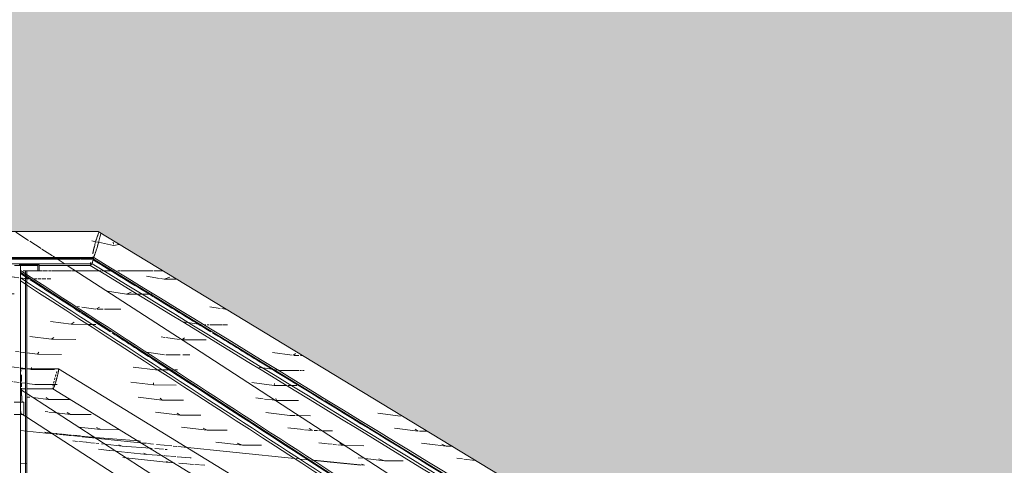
# Model space of a CAD drawing. Header units: millimetres. Extents: x -121668 to 127737, y 1553 to 34854.
# Tile 65 of 94: x 99561 to 101138, y 8689 to 9403. Entities that reach past the tile are written whole.
import ezdxf

# ---------------------------------------------------------------- set-up
doc = ezdxf.new("R2010")
doc.units = ezdxf.units.MM
for name, color, linetype, lineweight in [('A-DETL-GENF', 92, 'Continuous', 20), ('A-DETL-THIN', 151, 'Continuous', 9), ('A-FLOR', 192, 'Continuous', 9), ('A-FLOR-HRAL', 11, 'Continuous', 9), ('A-FLOR-PATT', 8, 'Continuous', 9)]:
    doc.layers.add(name, color=color, linetype=linetype, lineweight=lineweight)

# ---------------------------------------------------------------- blocks, each defined once
blk = doc.blocks.new('Railings 6 - Railings 6-15750741-Copy of GBP_SOUTH ELEVATION')
at = {"layer": 'A-FLOR-HRAL'}
for p, q in [((95152, 9049.1), (95131.7, 9062.3)), ((95172, 9036.2), (95154.2, 9047.7)), ((95190.6, 9024.1), (95173.5, 9035.2)), ((93712.7, 9011.6), (95253.9, 9011.6)), ((95256.5, 9021.5), (93715.5, 9021.5)), ((94742.9, 9019), (95234.3, 9019)), ((95139.1, 9010), (95136.9, 9010)), ((95139.1, 9010), (95166.8, 9010)), ((95169, 9010), (95139.1, 9010)), ((95139.1, 9010), (95139.1, 8170)), ((95169, 9010), (95166.8, 9010)), ((95169, 9000), (95169, 9010)), ((95193.8, 9022), (95191.3, 9023.7)), ((95209.1, 9012.1), (95196.2, 9020.5)), ((95235.2, 9019), (95253.4, 9019)), ((95251.4, 9011.6), (95252, 9014)), ((95252, 9014), (95251.4, 9011.6)), ((95253.4, 9019), (95255, 9020.3)), ((95255, 9020.3), (95253.4, 9019)), ((95254.6, 9020.2), (95586.9, 8816.5)), ((95255, 9020.3), (95256.5, 9021.5)), ((95256.5, 9021.5), (95255, 9020.3)), ((95129.3, 9009), (95139.2, 9009)), ((95149, 8991.5), (95139.1, 8997.9)), ((95140.2, 9009), (95167.2, 9009)), ((95146.9, 9000), (95146.9, 8170)), ((95149.1, 9000), (95146.9, 9000)), ((95166.8, 9000), (95149.1, 9000)), ((95149.1, 8170), (95149.1, 9000)), ((95149.1, 9000), (95169, 9000)), ((95166.8, 9008.9), (95166.8, 9000)), ((95169, 9000), (95166.8, 9000)), ((95169.1, 9009), (95250.7, 9009)), ((95147.2, 8843.4), (95139.1, 8843.4)), ((95139.3, 8840), (95141, 8840)), ((95200, 8843.4), (95149.1, 8843.4)), ((95200, 8843.4), (96074.6, 8307.4)), ((95139.3, 8825.8), (95139.3, 8833.8)), ((95139.3, 8822.8), (95139.3, 8825.4)), ((95139.3, 8818.1), (95139.3, 8821)), ((95141, 8833.6), (95141, 8825.9)), ((95141, 8825.3), (95141, 8822.8)), ((95141, 8820.9), (95141, 8818.2)), ((95139.1, 8811.4), (95146.8, 8811.4)), ((95139.3, 8814.5), (95139.3, 8817.6)), ((95139.3, 8800), (95139.3, 8812.1)), ((95141, 8817.5), (95141, 8814.5)), ((95141, 8812.4), (95141, 8800)), ((95149.1, 8803.7), (95141, 8808.9)), ((95149.1, 8811.4), (95191.1, 8811.4)), ((95191, 8811.4), (96072, 8271.4)), ((95586.9, 8816.5), (95624.3, 8793.6)), ((95139.1, 8790), (95129.2, 8790)), ((95144.4, 8790), (95139.1, 8790)), ((95139.3, 8797.4), (95139.3, 8799.8)), ((95141.9, 8790), (95144.4, 8790)), ((95144.4, 8790), (95144.4, 8770)), ((95626.2, 8792.4), (95955.2, 8590.8)), ((95139.3, 8780), (95139.3, 8788.3)), ((95129.2, 8770), (95139.1, 8770)), ((95142.3, 8770), (95139.1, 8772)), ((95139.1, 8770), (95144.4, 8770)), ((95144.4, 8770), (95140.2, 8770)), ((95149.1, 8765.6), (95142.3, 8770))]:
    blk.add_line(p, q, dxfattribs=at)
at = {"layer": 'A-FLOR-HRAL', "flags": 128}
for points in [[(93714.5, 9020.1), (94294.5, 9020.1), (94873.7, 9020.1), (95254.7, 9020.1)], [(95253.9, 9011.6), (95252.3, 9010.3), (95250.7, 9009)], [(95250.7, 9009), (95252.3, 9010.3), (95253.9, 9011.6)], [(95256.5, 9021.5), (95255.2, 9016.6), (95253.9, 9011.6)], [(95253.9, 9011.6), (95255.2, 9016.6), (95256.5, 9021.5)], [(96074.6, 8450), (95417.8, 8877), (95213.8, 9009)], [(95957.1, 8466.8), (95404.7, 8825.9), (95149, 8991.5)], [(96074.6, 8202.5), (95376.7, 8656.3), (95149.1, 8803.7)], [(96074.6, 8164.3), (95368.4, 8623.6), (95149.1, 8765.6)]]:
    blk.add_lwpolyline(points, dxfattribs=at)
at = {"layer": 'A-FLOR-HRAL'}
for centre in [(95141.9, 8800), (95140.2, 8780)]:
    blk.add_ellipse(centre, major_axis=(0, 10), ratio=0.088352, start_param=1.570796, end_param=3.141593, dxfattribs=at)
for points, knots in [([(95262.5, 9056.2), (95262.7, 9056.8), (95263.2, 9058.2), (95263.9, 9060.3), (95264.5, 9061.9), (95264.8, 9062.8), (95264.9, 9063)], [-0.8189296, -0.8189296, -0.8189296, -0.8189296, -0.7916667, -0.7569444, -0.7222222, -0.7101479, -0.7101479, -0.7101479, -0.7101479]), ([(95264.9, 9063), (95264.8, 9062.8), (95264.3, 9061.5), (95263.5, 9059.3), (95262.8, 9057.1), (95262.5, 9056.2)], [-0.2897585, -0.2897585, -0.2897585, -0.2897585, -0.2777778, -0.2222222, -0.1809807, -0.1809807, -0.1809807, -0.1809807]), ([(95266.9, 9055.9), (95267, 9056.5), (95267.3, 9057.8), (95267.6, 9059), (95267.7, 9059.6)], [-0.88887418, -0.88887418, -0.88887418, -0.88887418, -0.86111111, -0.83286658, -0.83286658, -0.83286658, -0.83286658]), ([(95264.8, 9047.7), (95263.8, 9044), (95262.3, 9038.8), (95260.4, 9032.9), (95259.4, 9030), (95258.6, 9027.9), (95257.9, 9026), (95257, 9023.8), (95256.3, 9022.3), (95255.9, 9021.5), (95255.8, 9021.4)], [-1, -1, -1, -1, -0.8611111, -0.7916667, -0.7569444, -0.7222222, -0.6875, -0.6527778, -0.5833333, -0.5669802, -0.5669802, -0.5669802, -0.5669802]), ([(95260.9, 9051.1), (95261.1, 9051.8), (95261.6, 9053.4), (95262.1, 9055), (95262.4, 9055.9)], [-0.88888889, -0.88888889, -0.88888889, -0.88888889, -0.86111111, -0.82299841, -0.82299841, -0.82299841, -0.82299841]), ([(95262.4, 9055.9), (95262.3, 9055.6), (95261.8, 9054.1), (95261.3, 9052.5), (95260.9, 9051.1)], [-0.17691601, -0.17691601, -0.17691601, -0.17691601, -0.16666667, -0.11111111, -0.11111111, -0.11111111, -0.11111111]), ([(95254.9, 9027.3), (95255.1, 9028.3), (95255.3, 9029.6), (95255.6, 9030.9), (95255.6, 9031)], [-0.22222222, -0.22222222, -0.22222222, -0.22222222, -0.16666667, -0.16095796, -0.16095796, -0.16095796, -0.16095796]), ([(95255.6, 9031), (95255.4, 9030), (95255.2, 9028.7), (95255, 9027.6), (95254.9, 9027.3)], [-0.83898306, -0.83898306, -0.83898306, -0.83898306, -0.79166667, -0.77777778, -0.77777778, -0.77777778, -0.77777778]), ([(95255.7, 9031.3), (95255.9, 9032.3), (95256.4, 9034.6), (95257, 9037.1), (95257.4, 9038.7), (95257.5, 9038.8)], [-0.1559435, -0.1559435, -0.1559435, -0.1559435, -0.1111111, -0.0555556, -0.0487677, -0.0487677, -0.0487677, -0.0487677]), ([(95257.5, 9038.8), (95256.9, 9036.6), (95256.3, 9034.1), (95255.8, 9031.7), (95255.7, 9031.3)], [-0.9512269, -0.9512269, -0.9512269, -0.9512269, -0.8611111, -0.8440022, -0.8440022, -0.8440022, -0.8440022]), ([(95255.8, 9021.4), (95255.9, 9021.5), (95256.1, 9021.9), (95256.5, 9022.7), (95257, 9023.8), (95257.3, 9024.6), (95257.5, 9025)], [-0.43293194, -0.43293194, -0.43293194, -0.43293194, -0.41666667, -0.38888889, -0.36111111, -0.33333333, -0.33333333, -0.33333333, -0.33333333]), ([(95257.5, 9025), (95257.7, 9025.5), (95258.1, 9026.4), (95258.8, 9028.4), (95259.4, 9030.1), (95259.9, 9031.3)], [-0.3332864, -0.3332864, -0.3332864, -0.3332864, -0.3055556, -0.2777778, -0.2222222, -0.2222222, -0.2222222, -0.2222222]), ([(95259.9, 9031.3), (95260.3, 9032.5), (95261.1, 9035.1), (95262, 9037.8), (95262.4, 9039.2)], [-0.2220923, -0.2220923, -0.2220923, -0.2220923, -0.1666667, -0.1111111, -0.1111111, -0.1111111, -0.1111111]), ([(95254.3, 9022.4), (95254.3, 9022.2), (95254.2, 9021.7), (95254.2, 9021), (95254.3, 9020.4), (95254.5, 9020.2), (95254.5, 9020.2)], [-0.6666667, -0.6666667, -0.6666667, -0.6666667, -0.6527778, -0.6180556, -0.5833333, -0.5555556, -0.5555556, -0.5555556, -0.5555556]), ([(95255.6, 9021.1), (95255.6, 9021.1), (95255.4, 9020.8), (95255.1, 9020.4), (95254.8, 9020.1), (95254.6, 9020.1), (95254.5, 9020.2)], [-0.5555556, -0.5555556, -0.5555556, -0.5555556, -0.5486111, -0.5138889, -0.4791667, -0.4444444, -0.4444444, -0.4444444, -0.4444444]), ([(95254.5, 9020.2), (95254.5, 9020.2), (95254.6, 9020.1), (95254.8, 9020.1), (95255.2, 9020.5), (95255.5, 9020.9), (95255.6, 9021.1)], [-0.5555556, -0.5555556, -0.5555556, -0.5555556, -0.5486111, -0.5138889, -0.4791667, -0.4444444, -0.4444444, -0.4444444, -0.4444444]), ([(95196.6, 8836.2), (95196.7, 8836.5), (95197, 8837.3), (95197.3, 8838.1), (95197.5, 8838.7), (95197.6, 8838.9)], [-0.77777778, -0.77777778, -0.77777778, -0.77777778, -0.75694444, -0.72222222, -0.70894521, -0.70894521, -0.70894521, -0.70894521]), ([(95197.6, 8838.9), (95197.5, 8838.7), (95197.2, 8837.9), (95196.9, 8837), (95196.6, 8836.2)], [-0.29097246, -0.29097246, -0.29097246, -0.29097246, -0.27777778, -0.22222222, -0.22222222, -0.22222222, -0.22222222]), ([(95200.1, 8843.4), (95200.1, 8843.3), (95200.2, 8843), (95200.2, 8842), (95200.1, 8840.6), (95199.7, 8838.3), (95198.9, 8834.4), (95198, 8830.9), (95197.5, 8829)], [-0.4444444, -0.4444444, -0.4444444, -0.4444444, -0.3888889, -0.3333333, -0.2777778, -0.2222222, -0.1111111, 0, 0, 0, 0]), ([(95198.9, 8834.3), (95199, 8834.7), (95199.3, 8836.1), (95199.6, 8837.6), (95199.8, 8838.6), (95199.8, 8838.8)], [-0.8888801, -0.8888801, -0.8888801, -0.8888801, -0.8611111, -0.7916667, -0.7777778, -0.7777778, -0.7777778, -0.7777778]), ([(95199.3, 8842.8), (95199.4, 8842.8), (95199.5, 8843), (95199.8, 8843.3), (95199.9, 8843.4), (95200, 8843.4)], [-0.5555556, -0.5555556, -0.5555556, -0.5555556, -0.5486111, -0.5138889, -0.4507277, -0.4507277, -0.4507277, -0.4507277]), ([(95200.1, 8843.4), (95200.1, 8843.4), (95200, 8843.4), (95199.8, 8843.4), (95199.5, 8843.1), (95199.3, 8842.8)], [-0.5555556, -0.5555556, -0.5555556, -0.5555556, -0.5486111, -0.5138889, -0.4444444, -0.4444444, -0.4444444, -0.4444444]), ([(95199.8, 8838.8), (95199.8, 8839), (95199.9, 8839.6), (95200.1, 8840.6), (95200.2, 8841.4), (95200.2, 8841.8), (95200.2, 8842)], [-0.7776323, -0.7776323, -0.7776323, -0.7776323, -0.7569444, -0.7222222, -0.6875, -0.6666902, -0.6666902, -0.6666902, -0.6666902]), ([(95200.2, 8842), (95200.2, 8842.1), (95200.2, 8842.4), (95200.2, 8842.8), (95200.2, 8843.2), (95200.1, 8843.3), (95200.1, 8843.4)], [-0.6666667, -0.6666667, -0.6666667, -0.6666667, -0.6527778, -0.6180556, -0.5833333, -0.5555556, -0.5555556, -0.5555556, -0.5555556]), ([(95197.5, 8829), (95196.9, 8826.7), (95195.9, 8823.3), (95194.7, 8819.6), (95194.1, 8817.7), (95193.6, 8816.4), (95193.1, 8815.1), (95192.6, 8813.8), (95192, 8812.6), (95191.6, 8811.9), (95191.2, 8811.4), (95191, 8811.3), (95191, 8811.4)], [-1, -1, -1, -1, -0.8611111, -0.7916667, -0.7569444, -0.7222222, -0.6875, -0.6527778, -0.5833333, -0.5486111, -0.5138889, -0.4444444, -0.4444444, -0.4444444, -0.4444444]), ([(95195, 8831.2), (95195.2, 8831.6), (95195.5, 8832.7), (95195.8, 8833.8), (95196, 8834.4)], [-0.88888889, -0.88888889, -0.88888889, -0.88888889, -0.86111111, -0.8209367, -0.8209367, -0.8209367, -0.8209367]), ([(95190.8, 8812.8), (95190.8, 8812.7), (95190.8, 8812.4), (95190.8, 8812), (95190.8, 8811.6), (95190.9, 8811.5), (95190.9, 8811.4)], [-0.6666667, -0.6666667, -0.6666667, -0.6666667, -0.6527778, -0.6180556, -0.5833333, -0.5555556, -0.5555556, -0.5555556, -0.5555556]), ([(95190.9, 8811.4), (95191, 8811.4), (95191, 8811.4), (95191.2, 8811.4), (95191.6, 8811.9), (95192.2, 8813), (95192.6, 8814), (95192.9, 8814.5)], [-0.5555556, -0.5555556, -0.5555556, -0.5555556, -0.5486111, -0.5138889, -0.4444444, -0.3888889, -0.3333333, -0.3333333, -0.3333333, -0.3333333]), ([(95191.7, 8818.4), (95191.5, 8817.7), (95191.4, 8816.9), (95191.2, 8816.2), (95191.2, 8816)], [-0.84022149, -0.84022149, -0.84022149, -0.84022149, -0.79166667, -0.77777778, -0.77777778, -0.77777778, -0.77777778]), ([(95192.9, 8814.5), (95193.1, 8815.1), (95193.6, 8816.3), (95194.1, 8817.8), (95194.4, 8818.5)], [-0.3333009, -0.3333009, -0.3333009, -0.3333009, -0.2777778, -0.2222222, -0.2222222, -0.2222222, -0.2222222])]:
    blk.add_open_spline(points, degree=3, knots=knots, dxfattribs=at)
for points in [[(95267.7, 9059.6), (95267.4, 9058.4), (95266.9, 9055.9), (95265.9, 9052), (95265.2, 9049.1), (95264.8, 9047.7)], [(95257.6, 9039.4), (95257.9, 9040.5), (95258.2, 9041.5), (95258.5, 9042.6)], [(95258.5, 9042.6), (95258.2, 9041.5), (95257.9, 9040.5), (95257.6, 9039.4)], [(95258.5, 9042.6), (95259.2, 9045.3), (95259.9, 9048), (95260.7, 9050.6)], [(95260.7, 9050.6), (95259.9, 9048), (95259.2, 9045.3), (95258.5, 9042.6)], [(95262.4, 9039.2), (95263.2, 9041.9), (95264, 9044.7), (95264.8, 9047.7)], [(95264.8, 9047.7), (95265.6, 9050.6), (95266.3, 9053.3), (95266.9, 9055.9)], [(95253.9, 9011.6), (95823, 8664.2), (96390.2, 8316.9), (96954.4, 7969.6)], [(95254.5, 9020.2), (95254.5, 9020.2), (95254.4, 9020.4), (95254.3, 9020.9), (95254.2, 9021.5), (95254.2, 9022.1), (95254.3, 9022.4)], [(95255.5, 9017.7), (95287.8, 8998), (95320.1, 8978.2), (95352.4, 8958.5)], [(96959.4, 7978.1), (96394.5, 8325.9), (95826.4, 8673.7), (95256.5, 9021.5)], [(95149, 8994.2), (95145.7, 8996.3), (95142.4, 8998.5), (95139.1, 9000.6)], [(95149, 8989.5), (95145.7, 8991.6), (95142.4, 8993.7), (95139.1, 8995.9)], [(96074.6, 8393.9), (95766.8, 8594), (95458.2, 8794.1), (95149, 8994.2)], [(95250.7, 9009), (95519.6, 8844.9), (95787.4, 8680.9), (96054.9, 8516.8)], [(95139.1, 8988.9), (95142.4, 8986.8), (95145.7, 8984.6), (95148.9, 8982.5)], [(95148.8, 8977.8), (95145.6, 8979.9), (95142.4, 8982), (95139.1, 8984.1)], [(95820.5, 8542.5), (95597, 8687.6), (95373, 8832.7), (95148.8, 8977.8)], [(95148.9, 8982.5), (95458.1, 8782.4), (95766.1, 8582.3), (96073.7, 8382.2)], [(95152.6, 8987.2), (95151.4, 8988), (95150.2, 8988.7), (95149, 8989.5)], [(95235.2, 8933.7), (95208.4, 8951.1), (95181.6, 8968.4), (95154.7, 8985.8)], [(95353.1, 8958.1), (95383.5, 8939.5), (95414, 8920.9), (95444.4, 8902.4)], [(95283.6, 8902.3), (95267.8, 8912.6), (95252, 8922.8), (95236.1, 8933.1)], [(95357.8, 8854.3), (95333.9, 8869.8), (95309.9, 8885.3), (95285.9, 8900.9)], [(95446.7, 8900.9), (95472.3, 8885.3), (95497.8, 8869.7), (95523.3, 8854.1)], [(95895.6, 8505.5), (95716.7, 8621.7), (95537.3, 8737.9), (95357.9, 8854.1)], [(95523.7, 8853.9), (95667, 8766.3), (95809.9, 8678.8), (95952.7, 8591.2)], [(95200, 8843.4), (95200, 8843.4), (95200.1, 8843.4), (95200.1, 8843.4)], [(95192.2, 8820.5), (95192.4, 8821.4), (95192.6, 8822.5), (95192.9, 8823.5)], [(95192.9, 8823.4), (95192.6, 8822.4), (95192.4, 8821.4), (95192.2, 8820.5)], [(95193.5, 8825.8), (95193.8, 8826.8), (95194, 8827.9), (95194.3, 8828.9)], [(95194.3, 8828.9), (95194, 8827.9), (95193.8, 8826.8), (95193.5, 8825.8)], [(95194.4, 8818.6), (95194.9, 8820.1), (95195.5, 8821.8), (95196, 8823.6)], [(95196, 8834.4), (95195.7, 8833.3), (95195.3, 8832.3), (95195, 8831.2)], [(95196, 8823.6), (95196.5, 8825.3), (95197, 8827.1), (95197.5, 8829)], [(95197.5, 8829), (95198, 8830.9), (95198.5, 8832.6), (95198.9, 8834.3)], [(95191, 8811.4), (95190.9, 8811.5), (95190.8, 8811.8), (95190.8, 8812.4), (95190.8, 8812.8)], [(95191.2, 8816), (95191.3, 8816.7), (95191.5, 8817.5), (95191.7, 8818.4)]]:
    blk.add_open_spline(points, degree=3, dxfattribs=at)
blk = doc.blocks.new('FP_217-Copy of GBP_SOUTH ELEVATION')
at = {"layer": 'A-FLOR-PATT'}
for p, q in [((94893.7, 9061.8), (94888.1, 9063)), ((94916.5, 9057), (94895.3, 9061.5)), ((94924.8, 9056.7), (94948.7, 9059.8)), ((94951, 9060.1), (94954.8, 9060.6)), ((95259.7, 9046.9), (95253.3, 9048.3)), ((95263, 9046.2), (95259.7, 9046.9)), ((95288.3, 9040.9), (95264.3, 9046)), ((95288.1, 9043), (95287.8, 9046.1)), ((95288.3, 9040.9), (95297.5, 9042.2)), ((94734.7, 9032.7), (94702.6, 9039.5)), ((94737.4, 9032.2), (94735, 9032.7)), ((94737.4, 9032.7), (94737.3, 9036.3)), ((94737.4, 9032.2), (94771.9, 9036.7)), ((94536, 9011.7), (94517.5, 9015.5)), ((94540.4, 9010.7), (94536.3, 9011.6)), ((94548.4, 9009), (94541.9, 9010.4)), ((94552.4, 9012.9), (94552.4, 9016.6)), ((94558.8, 9009), (94565.7, 9009.9)), ((94567.3, 9010.1), (94578.5, 9011.6)), ((94579.1, 9011.7), (94587.2, 9012.7)), ((95078.6, 9022.9), (95071.9, 9024.3)), ((95084.9, 9021.6), (95080.7, 9022.5)), ((95105.5, 9017.3), (95091.6, 9020.2)), ((95114.6, 9018), (95117.2, 9018.3)), ((95118, 9018.4), (95122.2, 9019)), ((95123.4, 9019.2), (95127.1, 9019.7)), ((95134, 9020.6), (95139.8, 9021.3)), ((94550.9, 9008.5), (94548.5, 9009)), ((94554.7, 9008.5), (94558.6, 9009))]:
    blk.add_line(p, q, dxfattribs=at)
blk = doc.blocks.new('FP_219-Copy of GBP_SOUTH ELEVATION')
at = {"layer": 'A-FLOR-PATT'}
for p, q in [((95188, 8740.6), (95177.9, 8741.6)), ((95197.8, 8739.6), (95191.2, 8740.2)), ((95206, 8738.7), (95199.7, 8739.4)), ((95215.2, 8737.8), (95207.3, 8738.6)), ((95220.2, 8737.2), (95216.1, 8737.7)), ((95230.3, 8727.1), (95223.2, 8727.8)), ((95235.2, 8735.7), (95223.4, 8736.9)), ((95244.8, 8725.6), (95232.5, 8726.9)), ((95252.7, 8733.9), (95236.6, 8735.5)), ((95257.8, 8724.2), (95245.5, 8725.5)), ((95255.7, 8733.6), (95253, 8733.9)), ((95256.4, 8734), (95253.9, 8734.8)), ((95258.8, 8733.3), (95256.4, 8734)), ((95258.8, 8733.3), (95328.3, 8727.7)), ((95328.9, 8727.7), (95331.3, 8727.5)), ((95264.7, 8723.5), (95259.7, 8724)), ((95281.2, 8712.6), (95264.2, 8714.4)), ((95271.6, 8722.8), (95269.1, 8723.1)), ((95302.2, 8719.6), (95274.8, 8722.5)), ((95288.1, 8711.9), (95281.8, 8712.6)), ((95341.8, 8706.3), (95290.9, 8711.6)), ((95302.2, 8719.6), (95296.7, 8721.4)), ((95302.2, 8719.6), (95347.6, 8716)), ((95347.6, 8716), (95350.3, 8715.8)), ((95354.2, 8715.5), (95368.5, 8714.4)), ((95371.2, 8714.1), (95373.9, 8713.9)), ((95305.8, 8700.8), (95303.2, 8701.1)), ((95377.4, 8693.3), (95307.7, 8700.6)), ((95341.8, 8706.3), (95336.7, 8708.1)), ((95341.8, 8706.3), (95366.5, 8704.4)), ((95368.8, 8704.2), (95371.3, 8704)), ((95372.4, 8703.9), (95378.1, 8703.4)), ((95377.4, 8693.3), (95372.9, 8695)), ((95379.6, 8703.3), (95388.2, 8702.6)), ((95390.2, 8702.5), (95410.9, 8700.8)), ((95411, 8700.8), (95412.5, 8700.7)), ((95683.2, 8689.5), (95609.4, 8697.1)), ((95139.1, 8692.3), (95149.1, 8691.5)), ((95377.4, 8693.3), (95385.4, 8692.7)), ((95392.6, 8692.1), (95405.9, 8691.1)), ((95406.8, 8691), (95410.2, 8690.7)), ((95411, 8690.6), (95416.5, 8690.2)), ((95418.7, 8690), (95426.1, 8689.5)), ((95427.4, 8689.3), (95434.3, 8688.8)), ((95690.2, 8688.8), (95685.4, 8690.5)), ((95690.2, 8688.8), (95685.5, 8689.3))]:
    blk.add_line(p, q, dxfattribs=at)
blk = doc.blocks.new('FP_220-Copy of GBP_SOUTH ELEVATION')
at = {"layer": 'A-FLOR-PATT'}
for p, q in [((94464.9, 8990.3), (94439.3, 8993.9)), ((94464.9, 8990.3), (94471.6, 8993.5)), ((94693.4, 8989.5), (94660.8, 8994.1)), ((94464.9, 8990.3), (94507.8, 8990.1)), ((94693.4, 8989.5), (94700.7, 8992.6)), ((94693.4, 8989.5), (94736.1, 8989.3)), ((94920.4, 8988.6), (94888.8, 8993.3)), ((94920.4, 8988.6), (94928.2, 8991.8)), ((94920.4, 8988.6), (94962.8, 8988.4)), ((95129.2, 8990.3), (95119.3, 8991.8)), ((95136.4, 8989.2), (95129.7, 8990.2)), ((95145.8, 8987.8), (95139.3, 8988.8)), ((95145.8, 8987.8), (95149, 8989)), ((95145.8, 8987.8), (95149, 8987.7)), ((95149, 8987.7), (95155.2, 8987.7)), ((95161.4, 8987.7), (95165.1, 8987.7)), ((95166.7, 8987.7), (95171.5, 8987.7)), ((95173.2, 8987.7), (95179.8, 8987.6)), ((95181.7, 8987.6), (95187.9, 8987.6)), ((95362, 8988.1), (95341, 8991.5)), ((95369.6, 8986.9), (95363.3, 8987.9)), ((95369.6, 8986.9), (95378.6, 8990.1)), ((95369.6, 8986.9), (95387.9, 8986.8)), ((94439.3, 8966.1), (94461.6, 8966.1)), ((94644.4, 8965.4), (94610.6, 8970)), ((94644.4, 8965.4), (94650.4, 8968.6)), ((94644.4, 8965.4), (94686.4, 8965.2)), ((94868.1, 8964.5), (94835.2, 8969.2)), ((94868.1, 8964.5), (94874.4, 8967.7)), ((94868.1, 8964.5), (94909.8, 8964.4)), ((95089.6, 8963.7), (95057.8, 8968.3)), ((95089.6, 8963.7), (95096.5, 8966.9)), ((95089.6, 8963.7), (95117, 8963.6)), ((95119.7, 8963.6), (95129.2, 8963.5)), ((95309.1, 8962.8), (95278.4, 8967.5)), ((95309.1, 8962.8), (95316.4, 8966)), ((95309.1, 8962.8), (95326.9, 8962.8)), ((95326.9, 8962.8), (95333.7, 8962.7)), ((95333.9, 8962.7), (95349.4, 8962.7)), ((94604.6, 8941.3), (94569.7, 8945.9)), ((94604.6, 8941.3), (94609.3, 8944.5)), ((94604.6, 8941.3), (94645.9, 8941.1)), ((94824.8, 8940.4), (94790.9, 8945.1)), ((94824.8, 8940.4), (94830.1, 8943.6)), ((94824.8, 8940.4), (94866, 8940.3)), ((95015.1, 8943.6), (95010.7, 8944.3)), ((95043.7, 8939.6), (95015.8, 8943.5)), ((95043.7, 8939.6), (95049.2, 8942.8)), ((95043.7, 8939.6), (95084.4, 8939.4)), ((95233.9, 8942.5), (95230.3, 8943.1)), ((95260, 8938.7), (95237.3, 8942)), ((95261.1, 8939.3), (95265.9, 8941.9)), ((95262.1, 8938.7), (95271.5, 8938.7)), ((95273.7, 8938.7), (95299.8, 8938.6)), ((95458.9, 8940.1), (95442.7, 8942.6)), ((95469.7, 8938.5), (95461.6, 8939.7)), ((94575.4, 8917.2), (94539.4, 8921.9)), ((94575.4, 8917.2), (94578.5, 8920.4)), ((94575.4, 8917.2), (94615.7, 8917)), ((94790.8, 8916.3), (94755.8, 8921)), ((94790.8, 8916.3), (94794.7, 8919.5)), ((94790.8, 8916.3), (94831.2, 8916.2)), ((94983.7, 8918.6), (94972.2, 8920.2)), ((94995.9, 8916.9), (94986.9, 8918.1)), ((95003.6, 8915.8), (94995.9, 8916.9)), ((95006.2, 8915.5), (95010.7, 8918.7)), ((95006.2, 8915.5), (95014.8, 8915.5)), ((95015.8, 8915.5), (95046.5, 8915.3)), ((95220.3, 8914.6), (95187.1, 8919.3)), ((95220.3, 8914.6), (95225.1, 8917.8)), ((95220.3, 8914.6), (95246.6, 8914.5)), ((95246.6, 8914.5), (95260.1, 8914.5)), ((95428.5, 8914.2), (95399.1, 8918.5)), ((95433, 8913.8), (95436.2, 8913.8)), ((95438.3, 8913.8), (95441, 8913.8)), ((95442.7, 8913.7), (95461.7, 8913.7)), ((95463, 8913.7), (95470.6, 8913.6)), ((94559.5, 8893.1), (94522.2, 8897.8)), ((94559.5, 8893.1), (94560.8, 8896.3)), ((94559.5, 8893.1), (94598.5, 8892.9)), ((94768, 8892.2), (94731.8, 8896.9)), ((94768, 8892.2), (94770.3, 8895.4)), ((94768, 8892.2), (94807.3, 8892.1)), ((94978, 8891.4), (94942.8, 8896.1)), ((94978, 8891.4), (94981.2, 8894.6)), ((94978, 8891.4), (94983.7, 8891.4)), ((94987.2, 8891.4), (94995.9, 8891.3)), ((94995.9, 8891.3), (95003.6, 8891.3)), ((95005.8, 8891.3), (95014.5, 8891.2)), ((95188.6, 8890.6), (95154.3, 8895.2)), ((95188.6, 8890.6), (95192.3, 8893.7)), ((95188.6, 8890.6), (95228, 8890.4)), ((95370.6, 8893.5), (95364.5, 8894.4)), ((95382, 8891.9), (95371.9, 8893.3)), ((95394, 8890.2), (95382.3, 8891.9)), ((95397.8, 8889.7), (95401.8, 8892.9)), ((95397.8, 8889.7), (95436.8, 8889.5)), ((94557.9, 8869), (94519.2, 8873.7)), ((94557.9, 8869), (94557.3, 8872.2)), ((94557.9, 8869), (94595.7, 8868.8)), ((94759.3, 8868.1), (94721.7, 8872.8)), ((94759.3, 8868.1), (94759.6, 8871.3)), ((94759.3, 8868.1), (94797.1, 8868)), ((94961.7, 8867.3), (94925.3, 8872)), ((94961.7, 8867.3), (94963.1, 8870.5)), ((94961.7, 8867.3), (94983.7, 8867.2)), ((94987.5, 8867.2), (94995.9, 8867.2)), ((95136.9, 8870.3), (95130.9, 8871.1)), ((95147.5, 8868.9), (95139.1, 8870)), ((95166.2, 8866.5), (95149.1, 8868.7)), ((95166.2, 8866.5), (95168.6, 8869.7)), ((95352.4, 8868.3), (95341.2, 8869.8)), ((95369.8, 8865.9), (95352.5, 8868.2)), ((95574.2, 8865.1), (95542.8, 8869.4)), ((95576.8, 8865.2), (95579.6, 8868)), ((94995.9, 8867.2), (94999.9, 8867.1)), ((95166.2, 8866.5), (95204.8, 8866.3)), ((95371.9, 8865.6), (95394.9, 8865.5)), ((95399.1, 8865.5), (95410.4, 8865.5)), ((95577.4, 8864.8), (95585.2, 8864.7)), ((95588, 8864.7), (95591.5, 8864.7)), ((94570.3, 8844.9), (94530.1, 8849.6)), ((94570.3, 8844.9), (94607, 8844.7)), ((94746.4, 8846.3), (94726.3, 8848.7)), ((94765.3, 8844.1), (94749.3, 8846)), ((94765.3, 8844.1), (94801.8, 8843.9)), ((94958, 8843.5), (94923.2, 8847.8)), ((94960.2, 8843.5), (94959.6, 8846.4)), ((94960.8, 8843.2), (94983.7, 8843.1)), ((94987.8, 8843.1), (94995.9, 8843.1)), ((95129.2, 8845.9), (95121.1, 8846.9)), ((95136.9, 8844.9), (95129.2, 8845.9)), ((95147.2, 8843.6), (95139.1, 8844.6)), ((95156.2, 8842.4), (95151.5, 8843)), ((95156.6, 8843), (95157, 8845.6)), ((95156.6, 8842.4), (95193.6, 8842.2)), ((95355.5, 8841.5), (95319.9, 8846.2)), ((95355.5, 8841.5), (95359.4, 8841.5)), ((95359.4, 8841.5), (95366.1, 8841.5)), ((95366.8, 8841.5), (95380.9, 8841.4)), ((95382.6, 8841.4), (95385, 8841.4)), ((95386.5, 8841.4), (95390.8, 8841.4)), ((95526, 8844.7), (95521.5, 8845.3)), ((95546.4, 8842), (95527.4, 8844.6)), ((95551.7, 8841.3), (95548, 8841.8)), ((95556.1, 8840.7), (95552.9, 8841.1)), ((95556.1, 8840.7), (95585.1, 8840.6)), ((95586.9, 8840.5), (95589.5, 8840.5)), ((95591.1, 8840.5), (95593.7, 8840.5)), ((94595.8, 8820.8), (94554.2, 8825.5)), ((94595.8, 8820.8), (94631.5, 8820.6)), ((94766.2, 8822.2), (94746.2, 8824.5)), ((94785.5, 8820), (94768.1, 8822)), ((94785.5, 8820), (94783, 8822.3)), ((94785.5, 8820), (94820.9, 8819.8)), ((94974, 8819.1), (94934.7, 8823.8)), ((95127.3, 8822.6), (95124.4, 8822.9)), ((95136.9, 8821.4), (95129.2, 8822.4)), ((95146.9, 8820.2), (95141.4, 8820.9)), ((95162.2, 8818.3), (95149.1, 8819.9)), ((95352.5, 8817.4), (95315.7, 8822.1)), ((95352.5, 8817.4), (95352, 8820.6)), ((95545.7, 8816.6), (95509.9, 8821.3)), ((94974, 8819.1), (94983.7, 8819.1)), ((94988.1, 8819.1), (94991.8, 8819)), ((94993.5, 8819), (94995.9, 8819)), ((94995.9, 8819), (95003.6, 8819)), ((95005.8, 8819), (95009.3, 8819)), ((95162.5, 8818.3), (95194.2, 8818.1)), ((95195.2, 8818.1), (95197.9, 8818.1)), ((95352.5, 8817.4), (95388.5, 8817.3)), ((95545.7, 8816.6), (95546.3, 8819.8)), ((95545.7, 8816.6), (95566, 8816.5)), ((95568.3, 8816.5), (95582.2, 8816.4)), ((94818.6, 8795.9), (94776.8, 8800.5)), ((94818.6, 8795.9), (94813.5, 8799.1)), ((94818.6, 8795.9), (94853.1, 8795.7)), ((94983.7, 8797.1), (94961.2, 8799.7)), ((94992.1, 8796.1), (94985.9, 8796.9)), ((94995.9, 8795.7), (94993.5, 8796)), ((95001.9, 8795), (94995.9, 8795.7)), ((95001.9, 8795), (94997.4, 8798.2)), ((95005.8, 8795), (95015.8, 8795)), ((95015.8, 8795), (95018.4, 8794.9)), ((95018.4, 8794.9), (95036.1, 8794.9)), ((95153.9, 8797.7), (95150.6, 8798.1)), ((95183.9, 8794.2), (95158.7, 8797.2)), ((95183.9, 8794.2), (95180.2, 8797.4)), ((95183.9, 8794.2), (95217.9, 8794)), ((95365.9, 8793.3), (95327.6, 8798)), ((95365.9, 8793.3), (95363.2, 8796.5)), ((95365.9, 8793.3), (95400.1, 8793.2)), ((95528.2, 8795.2), (95516.2, 8796.7)), ((95542.3, 8793.4), (95530.3, 8794.9)), ((95545.6, 8793), (95542.7, 8793.4)), ((95549.6, 8792.5), (95548.1, 8795.7)), ((95549.6, 8792.5), (95584.4, 8792.3)), ((95000.7, 8775.6), (95000.6, 8775.6)), ((95003.6, 8775.3), (95000.7, 8775.6)), ((95011.4, 8774.4), (95006.2, 8775)), ((95015.8, 8773.9), (95013.1, 8774.2)), ((95018.2, 8773.7), (95015.8, 8773.9)), ((95042.7, 8770.9), (95018.2, 8773.7)), ((95042.7, 8770.9), (95036.6, 8774.1)), ((95183.1, 8774.3), (95178.6, 8774.8)), ((95190, 8773.5), (95184.7, 8774.1)), ((95195.1, 8772.9), (95191.1, 8773.3)), ((95219.5, 8770.1), (95196.9, 8772.7)), ((95219.5, 8770.1), (95214, 8773.3)), ((95395.1, 8769.2), (95355.4, 8773.9)), ((95570.5, 8768.4), (95532.1, 8773.1)), ((95042.7, 8770.9), (95076, 8770.8)), ((95219.5, 8770.1), (95252.5, 8769.9)), ((95395.1, 8769.2), (95390.3, 8772.4)), ((95395.1, 8769.2), (95427.9, 8769.1)), ((95571.5, 8768.4), (95579.2, 8768.4)), ((95581.2, 8768.3), (95584, 8768.3)), ((95586.9, 8768.3), (95603.6, 8768.2)), ((95747.9, 8767.6), (95711.7, 8772.1)), ((95268.1, 8746), (95232, 8750)), ((95268.1, 8746), (95260.9, 8749.2)), ((95268.1, 8746), (95298.6, 8745.8)), ((95438.4, 8745.1), (95397.3, 8749.8)), ((95438.4, 8745.1), (95431.9, 8748.3)), ((95438.4, 8745.1), (95470.2, 8745)), ((95592.4, 8746.1), (95567.6, 8749)), ((95607.2, 8744.3), (95594.4, 8745.8)), ((95605.9, 8745.2), (95601.7, 8747.5)), ((95609.6, 8744.3), (95615, 8744.3)), ((95617, 8744.3), (95619.3, 8744.2)), ((95622.6, 8744.2), (95639.1, 8744.1)), ((95776.2, 8743.5), (95738.5, 8748)), ((95776.4, 8743.5), (95771.7, 8746.7)), ((95778.4, 8743.4), (95791.5, 8743.4)), ((95494.7, 8721.1), (95452.1, 8725.7)), ((95494.7, 8721.1), (95486.5, 8724.2)), ((95494.7, 8721.1), (95525.5, 8720.9)), ((95631, 8723.3), (95617.2, 8724.9)), ((95638.5, 8722.5), (95632.3, 8723.2)), ((95645.6, 8721.7), (95639.9, 8722.3)), ((95652.9, 8720.9), (95647.8, 8721.4)), ((95656.6, 8721), (95651.1, 8723.4)), ((95657.8, 8720.3), (95653.4, 8720.8)), ((95659.7, 8720.2), (95689.2, 8720)), ((95794.4, 8722.5), (95781.6, 8724)), ((95821.2, 8719.4), (95795.3, 8722.4)), ((95821.2, 8719.4), (95814.4, 8722.6)), ((95821.2, 8719.4), (95831.2, 8719.3)), ((95687, 8700), (95680.2, 8700.7)), ((95722.6, 8696.1), (95691.6, 8699.5)), ((95722.6, 8696.1), (95713.3, 8699.3)), ((95722.6, 8696.1), (95752.2, 8696)), ((95847.6, 8698.9), (95838.4, 8699.9)), ((95868, 8696.6), (95849.4, 8698.7))]:
    blk.add_line(p, q, dxfattribs=at)

msp = doc.modelspace()

# ---------------------------------------------------------------- hatches: boundary and pattern name
at = {"layer": 'A-DETL-GENF', "lineweight": 9}
h = msp.add_hatch(dxfattribs=at)
h.set_pattern_fill('FP_41', color=8, style=0, pattern_type=2)
h.set_pattern_definition([(45, (54310.1, 1200), (1e-13, 1796.051), [1270, -1270]), (45, (53973.4, 1536.8), (1e-13, 1796.051), [1270, -1270]), (45, (53636.6, 1873.5), (1e-13, 1796.051), [1270, -1270]), (135, (53636.6, 2098), (-1796.051, 1e-13), [1270, -1270]), (135, (53973.4, 2434.8), (-1796.051, 1e-13), [1270, -1270]), (135, (54310.1, 2771.5), (-1796.051, 1e-13), [1270, -1270])])
h.paths.add_polyline_path([(39366.4, 5000), (106489.4, 5000), (105994.4, 5495), (104583.1, 6003), (104063.1, 6003), (102951.4, 6500), (101412.6, 7006.6), (100932.3, 7006.6), (99949.2, 7500), (98044.8, 8000), (97555.5, 8000), (96551.7, 8511.5), (94512.3, 9012.7), (90760, 9469), (90634.6, 9503.5), (89997.9, 9806.1), (89720.7, 10003), (86538.8, 10343.2), (85926, 10500), (85630.5, 10500), (84312.1, 11010), (70584, 11010), (68933, 10009.2), (66711.7, 9507), (64366.8, 9036.4), (58144.9, 8000), (56863, 7966.4), (54407.1, 7500), (53689.8, 7500), (51347.6, 7055.2), (44528.8, 6000), (43730.3, 6000), (40649.7, 5500), (39510.5, 5056.1)], flags=0)
h.paths.add_polyline_path([(125736.3, 5000), (123675, 5709.7), (120996.8, 6551.6), (116307, 7768), (113676.2, 8517.2), (108166.6, 9519.4), (103671.3, 10495.3), (103191.3, 10495.3), (98462.1, 11525), (98462.1, 11099.8), (98862.1, 11099.8), (98862.1, 9063.5), (99686.5, 9063.5), (101404.8, 8021.2), (102923.2, 8021.2), (104590.1, 6970.3), (106054.1, 6970.3), (107663.4, 5920), (108136.7, 5920), (108141.2, 5895), (108136, 5860), (107919, 5860), (107919, 5850), (107900.7, 5850), (107900.7, 5700), (108100.7, 5700), (108105.2, 5684), (108100.1, 5669), (107900.7, 5669), (107900.7, 5020), (107955.7, 5020), (107955.7, 5000), (125569.5, 5000)], flags=0)

# ---------------------------------------------------------------- linework, layer by layer
at = {"layer": 'A-DETL-THIN'}
for p, q in [((98862.1, 9063.5), (99686.5, 9063.5)), ((99686.5, 9063.5), (101404.8, 8021.2))]:
    msp.add_line(p, q, dxfattribs=at)
at = {"layer": 'A-FLOR'}
for p, q in [((99572.4, 9000), (99566.3, 9000)), ((99578.6, 9000), (99572.5, 9000)), ((99596.7, 9000), (99578.7, 9000)), ((99605, 9000), (99597.8, 9000)), ((99611, 9000), (99606.9, 9000)), ((99620.1, 9000), (99612.4, 9000)), ((99643.5, 9000), (99620.7, 9000)), ((99649.9, 9000), (99644.6, 9000)), ((99691.4, 9000), (99651, 9000)), ((99710.7, 9000), (99692.9, 9000)), ((99722, 9000), (99717.8, 9000)), ((99730.4, 9000), (99723.3, 9000)), ((99737, 9000), (99730.5, 9000)), ((99737.3, 9000), (99774, 9000)), ((99775.4, 9000), (99790.2, 9000))]:
    msp.add_line(p, q, dxfattribs=at)
at = {"layer": 'A-FLOR', "lineweight": 15}
for p, q in [((99612.6, 8739.4), (99561.9, 8744.6)), ((99622.1, 8738.4), (99618.6, 8738.8)), ((99630.2, 8737.6), (99624.3, 8738.2)), ((99639.8, 8736.6), (99630.7, 8737.6)), ((99646.6, 8735.9), (99640.5, 8736.6)), ((99658, 8734.8), (99648.5, 8735.8)), ((99676.9, 8732.8), (99660.8, 8734.5)), ((99680.1, 8732.5), (99677.6, 8732.8)), ((99759.3, 8724.4), (99681.7, 8732.4)), ((99763.6, 8724), (99759.3, 8724.4)), ((99775.2, 8722.8), (99765.2, 8723.8)), ((99804.4, 8719.8), (99779.7, 8722.3)), ((99812.3, 8719), (99806.4, 8719.6)), ((100000.9, 8699.7), (99814, 8718.8)), ((100009.6, 8698.9), (100003.7, 8699.5)), ((100024.2, 8697.4), (100009.7, 8698.8)), ((100031.2, 8696.7), (100028.6, 8696.9)), ((100058.1, 8693.9), (100032.8, 8696.5)), ((100107.1, 8688.9), (100058.6, 8693.8))]:
    msp.add_line(p, q, dxfattribs=at)

# ---------------------------------------------------------------- block references
at = {"layer": 'A-FLOR'}
for name in ['FP_217-Copy of GBP_SOUTH ELEVATION', 'FP_220-Copy of GBP_SOUTH ELEVATION', 'FP_219-Copy of GBP_SOUTH ELEVATION']:
    msp.add_blockref(name, (4422.8, 0), dxfattribs=at)
at = {"layer": 'A-FLOR-HRAL'}
msp.add_blockref('Railings 6 - Railings 6-15750741-Copy of GBP_SOUTH ELEVATION', (4422.8, 0), dxfattribs=at)

doc.saveas('drawing.dxf')
